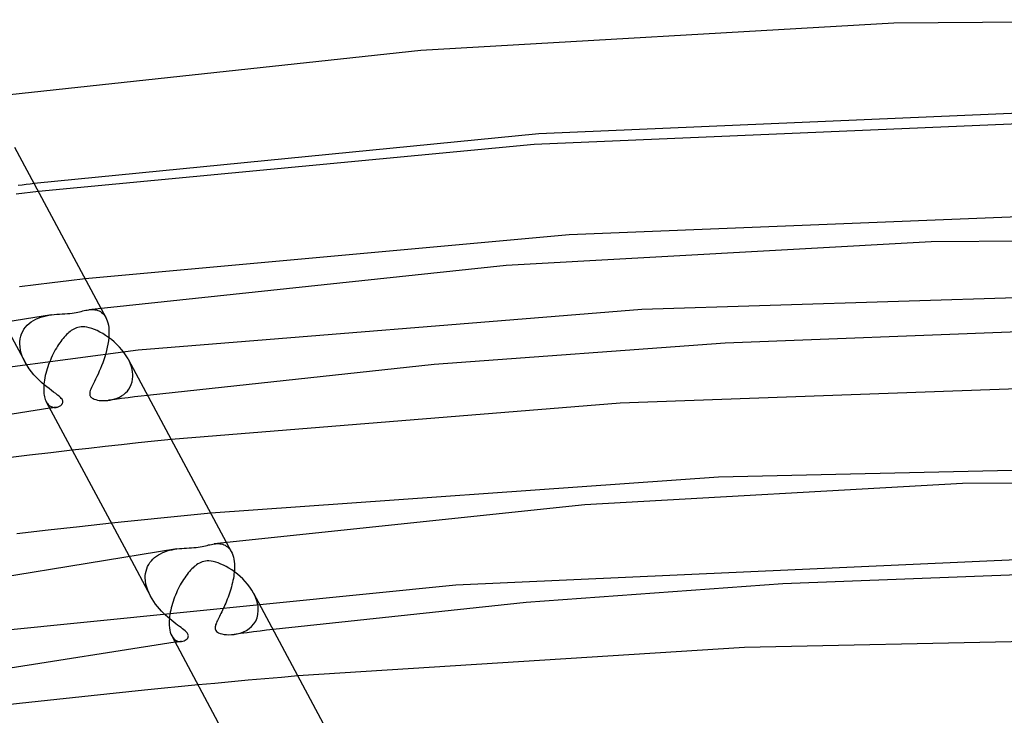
# Model space of a CAD drawing. Header units: millimetres. Extents: x -374 to 374, y -188 to 321.
# Tile 76 of 112: x -51 to -9, y 291 to 321. Entities that reach past the tile are written whole.
import ezdxf

# ---------------------------------------------------------------- set-up
doc = ezdxf.new("R2010")
doc.units = ezdxf.units.MM
doc.layers.add('HIDDEN', color=7, linetype='Continuous')
doc.layers.add('THICK', color=7, linetype='Continuous')

msp = doc.modelspace()

# ---------------------------------------------------------------- linework, layer by layer
at = {"layer": 'HIDDEN'}
for p, q in [((-51.092, 313.572), (-51.265, 313.55)), ((-50.919, 313.594), (-51.092, 313.572)), ((-50.746, 313.616), (-50.919, 313.594)), ((-50.559, 313.266), (-51.522, 313.149)), ((-51.265, 313.55), (-51.438, 313.528)), ((-49.954, 309.314), (-50.664, 309.228)), ((-49.243, 309.399), (-49.954, 309.314)), ((-48.532, 309.483), (-49.243, 309.399)), ((-50.664, 309.228), (-51.373, 309.14)), ((-2.515, 308.83), (-24.41, 308.163)), ((-48.374, 308.144), (-48.307, 308.151)), ((-48.307, 308.151), (-48.24, 308.154)), ((-48.24, 308.154), (-48.174, 308.153)), ((-48.174, 308.153), (-48.11, 308.147)), ((-48.11, 308.147), (-48.047, 308.136)), ((-48.047, 308.136), (-47.987, 308.119)), ((-47.987, 308.119), (-47.928, 308.096)), ((-47.928, 308.096), (-47.871, 308.066)), ((-47.871, 308.066), (-47.818, 308.03)), ((-47.851, 308.212), (-47.635, 307.81)), ((-47.818, 308.03), (-47.766, 307.986)), ((-24.41, 308.163), (-46.241, 306.391)), ((-52.08, 307.636), (-51.137, 305.877)), ((-50.957, 307.554), (-50.868, 307.621)), ((-50.868, 307.621), (-50.772, 307.682)), ((-50.772, 307.682), (-50.671, 307.735)), ((-50.671, 307.735), (-50.566, 307.782)), ((-50.566, 307.782), (-50.456, 307.823)), ((-50.456, 307.823), (-50.342, 307.857)), ((-50.342, 307.857), (-50.225, 307.886)), ((-50.225, 307.886), (-50.108, 307.909)), ((-50.108, 307.909), (-49.992, 307.927)), ((-47.766, 307.986), (-47.719, 307.935)), ((-47.719, 307.935), (-47.675, 307.877)), ((-47.675, 307.877), (-47.635, 307.81)), ((-47.635, 307.81), (-47.601, 307.738)), ((-47.601, 307.738), (-47.571, 307.659)), ((-47.571, 307.659), (-47.546, 307.572)), ((-51.287, 307.105), (-51.239, 307.21)), ((-51.239, 307.21), (-51.182, 307.307)), ((-51.182, 307.307), (-51.115, 307.397)), ((-51.115, 307.397), (-51.04, 307.479)), ((-51.04, 307.479), (-50.957, 307.554)), ((-47.546, 307.572), (-47.526, 307.479)), ((-47.526, 307.479), (-47.511, 307.379)), ((-47.511, 307.379), (-47.502, 307.274)), ((-47.502, 307.274), (-47.502, 307.259)), ((-47.502, 307.259), (-47.501, 307.245)), ((-47.501, 307.245), (-47.5, 307.23)), ((-47.499, 307.186), (-47.501, 307.059)), ((-47.5, 307.23), (-47.5, 307.216)), ((-47.5, 307.216), (-47.499, 307.201)), ((-47.499, 307.201), (-47.499, 307.186)), ((-51.362, 306.742), (-51.361, 306.757)), ((-51.362, 306.727), (-51.362, 306.742)), ((-51.361, 306.757), (-51.348, 306.879)), ((-51.348, 306.879), (-51.323, 306.995)), ((-51.323, 306.995), (-51.287, 307.105)), ((-47.524, 306.794), (-47.545, 306.657)), ((-47.509, 306.928), (-47.524, 306.794)), ((-47.501, 307.059), (-47.509, 306.928)), ((-46.241, 306.391), (-66.218, 303.773)), ((-51.363, 306.713), (-51.362, 306.727)), ((-51.363, 306.698), (-51.363, 306.713)), ((-51.363, 306.683), (-51.363, 306.698)), ((-51.363, 306.669), (-51.363, 306.683)), ((-51.354, 306.536), (-51.363, 306.669)), ((-51.333, 306.402), (-51.354, 306.536)), ((-51.299, 306.267), (-51.333, 306.402)), ((-47.603, 306.382), (-47.639, 306.246)), ((-47.572, 306.519), (-47.603, 306.382)), ((-47.545, 306.657), (-47.572, 306.519)), ((-51.254, 306.132), (-51.299, 306.267)), ((-51.198, 305.999), (-51.254, 306.132)), ((-51.133, 305.869), (-51.198, 305.999)), ((-47.723, 305.979), (-47.769, 305.849)), ((-47.679, 306.112), (-47.723, 305.979)), ((-47.639, 306.246), (-47.679, 306.112)), ((-46.617, 305.903), (-46.673, 306.014)), ((-46.569, 305.791), (-46.617, 305.903)), ((-51.05, 305.728), (-51.133, 305.869)), ((-50.959, 305.591), (-51.05, 305.728)), ((-50.859, 305.458), (-50.959, 305.591)), ((-47.921, 305.478), (-47.974, 305.361)), ((-47.869, 305.598), (-47.921, 305.478)), ((-47.818, 305.722), (-47.869, 305.598)), ((-47.769, 305.849), (-47.818, 305.722)), ((-46.529, 305.677), (-46.569, 305.791)), ((-46.499, 305.564), (-46.529, 305.677)), ((-46.478, 305.452), (-46.499, 305.564)), ((-50.753, 305.332), (-50.859, 305.458)), ((-50.643, 305.213), (-50.753, 305.332)), ((-50.531, 305.101), (-50.643, 305.213)), ((-50.419, 304.996), (-50.531, 305.101)), ((-48.128, 305.043), (-48.174, 304.95)), ((-48.079, 305.143), (-48.128, 305.043)), ((-48.027, 305.249), (-48.079, 305.143)), ((-47.974, 305.361), (-48.027, 305.249)), ((-46.496, 305.016), (-46.474, 305.133)), ((-46.467, 305.342), (-46.478, 305.452)), ((-46.474, 305.133), (-46.465, 305.257)), ((-46.466, 305.327), (-46.467, 305.342)), ((-46.466, 305.313), (-46.466, 305.327)), ((-46.465, 305.299), (-46.466, 305.313)), ((-46.465, 305.285), (-46.465, 305.299)), ((-46.465, 305.271), (-46.465, 305.285)), ((-46.465, 305.257), (-46.465, 305.271)), ((-50.307, 304.899), (-50.419, 304.996)), ((-50.198, 304.809), (-50.307, 304.899)), ((-50.092, 304.727), (-50.198, 304.809)), ((-49.992, 304.65), (-50.092, 304.727)), ((-49.897, 304.58), (-49.992, 304.65)), ((-48.309, 304.645), (-48.325, 304.588)), ((-48.284, 304.711), (-48.309, 304.645)), ((-48.253, 304.784), (-48.284, 304.711)), ((-48.216, 304.864), (-48.253, 304.784)), ((-48.174, 304.95), (-48.216, 304.864)), ((-46.779, 304.542), (-46.703, 304.62)), ((-46.703, 304.62), (-46.635, 304.707)), ((-46.635, 304.707), (-46.578, 304.802)), ((-46.578, 304.802), (-46.531, 304.905)), ((-46.531, 304.905), (-46.496, 305.016)), ((-49.808, 304.514), (-49.897, 304.58)), ((-49.728, 304.452), (-49.808, 304.514)), ((-49.659, 304.396), (-49.728, 304.452)), ((-49.605, 304.346), (-49.659, 304.396)), ((-49.564, 304.303), (-49.605, 304.346)), ((-49.534, 304.265), (-49.564, 304.303)), ((-49.514, 304.228), (-49.534, 304.265)), ((-49.501, 304.194), (-49.514, 304.228)), ((-49.497, 304.16), (-49.501, 304.194)), ((-48.334, 304.541), (-48.336, 304.501)), ((-48.336, 304.501), (-48.334, 304.467)), ((-48.325, 304.588), (-48.334, 304.541)), ((-48.334, 304.467), (-48.328, 304.438)), ((-48.328, 304.438), (-48.317, 304.41)), ((-48.317, 304.41), (-48.303, 304.385)), ((-48.303, 304.385), (-48.284, 304.361)), ((-48.284, 304.361), (-48.26, 304.339)), ((-48.26, 304.339), (-48.23, 304.317)), ((-48.23, 304.317), (-48.19, 304.294)), ((-48.19, 304.294), (-48.139, 304.272)), ((-48.139, 304.272), (-48.075, 304.251)), ((-48.075, 304.251), (-48.002, 304.233)), ((-48.002, 304.233), (-47.922, 304.22)), ((-47.922, 304.22), (-47.836, 304.212)), ((-47.836, 304.212), (-47.746, 304.208)), ((-47.746, 304.208), (-47.652, 304.21)), ((-47.652, 304.21), (-47.556, 304.218)), ((-47.556, 304.218), (-47.453, 304.232)), ((-47.234, 304.259), (-47.515, 304.222)), ((-47.453, 304.232), (-47.35, 304.252)), ((-47.35, 304.252), (-47.247, 304.281)), ((-47.247, 304.281), (-47.146, 304.316)), ((-46.953, 304.295), (-47.234, 304.259)), ((-47.146, 304.316), (-47.047, 304.36)), ((-47.047, 304.36), (-46.952, 304.412)), ((-46.672, 304.331), (-46.953, 304.295)), ((-46.952, 304.412), (-46.862, 304.473)), ((-46.862, 304.473), (-46.779, 304.542)), ((-46.391, 304.367), (-46.672, 304.331)), ((-46.11, 304.403), (-46.391, 304.367)), ((-45.828, 304.438), (-46.11, 304.403)), ((-50.217, 304.159), (-50.191, 304.116)), ((-50.191, 304.116), (-50.164, 304.077)), ((-50.164, 304.077), (-50.135, 304.043)), ((-50.135, 304.043), (-50.104, 304.013)), ((-50.104, 304.013), (-50.072, 303.987)), ((-50.072, 303.987), (-50.038, 303.966)), ((-50.02, 303.886), (-50.067, 303.879)), ((-50.038, 303.966), (-50.004, 303.948)), ((-49.974, 303.892), (-50.02, 303.886)), ((-50.004, 303.948), (-49.968, 303.934)), ((-49.927, 303.899), (-49.974, 303.892)), ((-49.968, 303.934), (-49.932, 303.924)), ((-49.932, 303.924), (-49.896, 303.917)), ((-49.881, 303.905), (-49.927, 303.899)), ((-49.896, 303.917), (-49.859, 303.914)), ((-49.834, 303.911), (-49.881, 303.905)), ((-49.859, 303.914), (-49.823, 303.914)), ((-49.788, 303.918), (-49.834, 303.911)), ((-49.823, 303.914), (-49.788, 303.918)), ((-49.788, 303.918), (-49.756, 303.923)), ((-49.756, 303.923), (-49.725, 303.931)), ((-49.725, 303.931), (-49.695, 303.941)), ((-49.695, 303.941), (-49.666, 303.953)), ((-49.666, 303.953), (-49.64, 303.966)), ((-49.64, 303.966), (-49.614, 303.981)), ((-49.614, 303.981), (-49.591, 303.998)), ((-49.591, 303.998), (-49.57, 304.015)), ((-49.57, 304.015), (-49.551, 304.033)), ((-49.551, 304.033), (-49.535, 304.053)), ((-49.535, 304.053), (-49.519, 304.075)), ((-49.519, 304.075), (-49.507, 304.101)), ((-49.507, 304.101), (-49.499, 304.129)), ((-49.499, 304.129), (-49.497, 304.16)), ((-44.804, 302.527), (-45.52, 302.452)), ((-48.377, 302.139), (-49.091, 302.058)), ((-47.664, 302.219), (-48.377, 302.139)), ((-46.95, 302.298), (-47.664, 302.219)), ((-46.235, 302.375), (-46.95, 302.298)), ((-45.52, 302.452), (-46.235, 302.375)), ((-45.246, 299.117), (-45.964, 299.043)), ((-44.528, 299.189), (-45.246, 299.117)), ((-43.81, 299.261), (-44.528, 299.189)), ((-43.091, 299.331), (-43.81, 299.261)), ((-46.68, 298.969), (-47.395, 298.893)), ((-45.964, 299.043), (-46.68, 298.969)), ((-44.66, 297.769), (-44.556, 297.785)), ((-42.94, 298.001), (-42.878, 298.008)), ((-42.878, 298.008), (-42.816, 298.012)), ((-42.816, 298.012), (-42.755, 298.012)), ((-42.755, 298.012), (-42.694, 298.007)), ((-42.694, 298.007), (-42.634, 297.998)), ((-42.634, 297.998), (-42.576, 297.984)), ((-42.576, 297.984), (-42.52, 297.965)), ((-42.52, 297.965), (-42.466, 297.94)), ((-42.466, 297.94), (-42.415, 297.91)), ((-42.415, 298.07), (-42.199, 297.667)), ((-42.415, 297.91), (-42.366, 297.874)), ((-42.366, 297.874), (-42.32, 297.832)), ((-42.32, 297.832), (-42.277, 297.784)), ((-42.277, 297.784), (-42.236, 297.729)), ((-46.644, 297.492), (-45.702, 295.734)), ((-45.595, 297.346), (-45.52, 297.412)), ((-45.52, 297.412), (-45.44, 297.473)), ((-45.44, 297.473), (-45.356, 297.528)), ((-45.356, 297.528), (-45.266, 297.577)), ((-45.266, 297.577), (-45.173, 297.622)), ((-45.173, 297.622), (-45.076, 297.661)), ((-45.076, 297.661), (-44.975, 297.695)), ((-44.975, 297.695), (-44.872, 297.724)), ((-44.872, 297.724), (-44.766, 297.749)), ((-44.766, 297.749), (-44.66, 297.769)), ((-42.236, 297.729), (-42.2, 297.668)), ((-42.2, 297.668), (-42.166, 297.596)), ((-42.166, 297.596), (-42.136, 297.517)), ((-42.136, 297.517), (-42.11, 297.43)), ((-42.11, 297.43), (-42.09, 297.337)), ((-45.865, 296.926), (-45.826, 297.021)), ((-45.826, 297.021), (-45.779, 297.111)), ((-45.779, 297.111), (-45.725, 297.195)), ((-45.725, 297.195), (-45.663, 297.273)), ((-45.663, 297.273), (-45.595, 297.346)), ((-42.09, 297.337), (-42.076, 297.237)), ((-42.076, 297.237), (-42.067, 297.131)), ((-42.067, 297.131), (-42.066, 297.116)), ((-42.064, 296.958), (-42.067, 296.871)), ((-42.066, 297.116), (-42.065, 297.102)), ((-42.065, 297.102), (-42.065, 297.088)), ((-42.065, 297.088), (-42.064, 297.073)), ((-42.064, 297.073), (-42.064, 297.058)), ((-42.064, 297.058), (-42.064, 297.043)), ((-42.064, 297.043), (-42.064, 296.958)), ((-7.864, 297.319), (-32.476, 296.216)), ((-45.928, 296.54), (-45.927, 296.555)), ((-45.927, 296.526), (-45.928, 296.54)), ((-45.927, 296.585), (-45.926, 296.599)), ((-45.927, 296.57), (-45.927, 296.585)), ((-45.927, 296.555), (-45.927, 296.57)), ((-45.919, 296.394), (-45.927, 296.526)), ((-45.926, 296.614), (-45.915, 296.722)), ((-45.926, 296.599), (-45.926, 296.614)), ((-45.915, 296.722), (-45.894, 296.826)), ((-45.894, 296.826), (-45.865, 296.926)), ((-42.11, 296.509), (-42.128, 296.416)), ((-42.096, 296.601), (-42.11, 296.509)), ((-42.083, 296.692), (-42.096, 296.601)), ((-42.074, 296.782), (-42.083, 296.692)), ((-42.067, 296.871), (-42.074, 296.782)), ((-32.476, 296.216), (-56.617, 293.788)), ((-45.898, 296.26), (-45.919, 296.394)), ((-45.865, 296.126), (-45.898, 296.26)), ((-45.82, 295.993), (-45.865, 296.126)), ((-42.194, 296.139), (-42.22, 296.047)), ((-42.17, 296.231), (-42.194, 296.139)), ((-42.148, 296.323), (-42.17, 296.231)), ((-42.128, 296.416), (-42.148, 296.323)), ((-45.765, 295.862), (-45.82, 295.993)), ((-45.701, 295.733), (-45.765, 295.862)), ((-45.635, 295.618), (-45.701, 295.733)), ((-42.34, 295.691), (-42.373, 295.605)), ((-42.308, 295.778), (-42.34, 295.691)), ((-42.277, 295.867), (-42.308, 295.778)), ((-42.248, 295.956), (-42.277, 295.867)), ((-42.22, 296.047), (-42.248, 295.956)), ((-41.181, 295.76), (-41.237, 295.871)), ((-41.133, 295.647), (-41.181, 295.76)), ((-45.563, 295.505), (-45.635, 295.618)), ((-45.485, 295.396), (-45.563, 295.505)), ((-45.403, 295.29), (-45.485, 295.396)), ((-45.317, 295.188), (-45.403, 295.29)), ((-42.51, 295.281), (-42.545, 295.206)), ((-42.475, 295.359), (-42.51, 295.281)), ((-42.441, 295.439), (-42.475, 295.359)), ((-42.406, 295.521), (-42.441, 295.439)), ((-42.373, 295.605), (-42.406, 295.521)), ((-41.094, 295.534), (-41.133, 295.647)), ((-41.063, 295.421), (-41.094, 295.534)), ((-41.042, 295.309), (-41.063, 295.421)), ((-41.031, 295.199), (-41.042, 295.309)), ((-45.228, 295.092), (-45.317, 295.188)), ((-45.138, 295), (-45.228, 295.092)), ((-45.047, 294.913), (-45.138, 295)), ((-44.956, 294.83), (-45.047, 294.913)), ((-44.866, 294.752), (-44.956, 294.83)), ((-42.743, 294.801), (-42.771, 294.743)), ((-42.712, 294.861), (-42.743, 294.801)), ((-42.681, 294.925), (-42.712, 294.861)), ((-42.648, 294.992), (-42.681, 294.925)), ((-42.614, 295.061), (-42.648, 294.992)), ((-42.58, 295.132), (-42.614, 295.061)), ((-42.545, 295.206), (-42.58, 295.132)), ((-41.143, 294.658), (-41.083, 294.797)), ((-41.083, 294.797), (-41.045, 294.949)), ((-41.045, 294.949), (-41.03, 295.114)), ((-41.031, 295.185), (-41.031, 295.199)), ((-41.03, 295.17), (-41.031, 295.185)), ((-41.03, 295.156), (-41.03, 295.17)), ((-41.03, 295.142), (-41.03, 295.156)), ((-41.03, 295.128), (-41.03, 295.142)), ((-41.03, 295.114), (-41.03, 295.128)), ((-44.776, 294.678), (-44.866, 294.752)), ((-44.689, 294.609), (-44.776, 294.678)), ((-44.605, 294.544), (-44.689, 294.609)), ((-44.524, 294.484), (-44.605, 294.544)), ((-44.447, 294.427), (-44.524, 294.484)), ((-44.375, 294.373), (-44.447, 294.427)), ((-44.31, 294.323), (-44.375, 294.373)), ((-42.898, 294.404), (-42.901, 294.36)), ((-42.889, 294.449), (-42.898, 294.404)), ((-42.877, 294.494), (-42.889, 294.449)), ((-42.861, 294.539), (-42.877, 294.494)), ((-42.842, 294.586), (-42.861, 294.539)), ((-42.821, 294.635), (-42.842, 294.586)), ((-42.797, 294.688), (-42.821, 294.635)), ((-42.771, 294.743), (-42.797, 294.688)), ((-41.427, 294.331), (-41.317, 294.424)), ((-41.317, 294.424), (-41.222, 294.533)), ((-41.222, 294.533), (-41.143, 294.658)), ((-44.781, 294.016), (-44.733, 293.94)), ((-44.252, 294.277), (-44.31, 294.323)), ((-44.204, 294.237), (-44.252, 294.277)), ((-44.167, 294.202), (-44.204, 294.237)), ((-44.137, 294.171), (-44.167, 294.202)), ((-44.114, 294.144), (-44.137, 294.171)), ((-44.095, 294.117), (-44.114, 294.144)), ((-44.081, 294.092), (-44.095, 294.117)), ((-44.09, 293.924), (-44.072, 293.958)), ((-44.07, 294.067), (-44.081, 294.092)), ((-44.072, 293.958), (-44.063, 293.989)), ((-44.064, 294.043), (-44.07, 294.067)), ((-44.061, 294.018), (-44.064, 294.043)), ((-44.063, 293.989), (-44.061, 294.018)), ((-42.901, 294.36), (-42.898, 294.318)), ((-42.898, 294.318), (-42.887, 294.279)), ((-42.887, 294.279), (-42.868, 294.244)), ((-42.868, 294.244), (-42.841, 294.211)), ((-42.841, 294.211), (-42.804, 294.18)), ((-42.804, 294.18), (-42.753, 294.151)), ((-42.753, 294.151), (-42.686, 294.123)), ((-42.686, 294.123), (-42.604, 294.099)), ((-42.604, 294.099), (-42.512, 294.081)), ((-42.512, 294.081), (-42.412, 294.07)), ((-42.412, 294.07), (-42.306, 294.066)), ((-42.306, 294.066), (-42.195, 294.069)), ((-42.195, 294.069), (-42.079, 294.08)), ((-41.799, 294.116), (-42.08, 294.08)), ((-42.079, 294.08), (-41.945, 294.103)), ((-41.945, 294.103), (-41.809, 294.139)), ((-41.809, 294.139), (-41.676, 294.188)), ((-41.518, 294.152), (-41.799, 294.116)), ((-41.676, 294.188), (-41.547, 294.252)), ((-41.547, 294.252), (-41.427, 294.331)), ((-41.237, 294.188), (-41.518, 294.152)), ((-40.955, 294.224), (-41.237, 294.188)), ((-40.674, 294.26), (-40.955, 294.224)), ((-40.392, 294.295), (-40.674, 294.26)), ((-44.733, 293.94), (-44.678, 293.88)), ((-44.678, 293.88), (-44.619, 293.833)), ((-44.585, 293.743), (-44.631, 293.737)), ((-44.619, 293.833), (-44.556, 293.8)), ((-44.539, 293.75), (-44.585, 293.743)), ((-44.556, 293.8), (-44.489, 293.779)), ((-44.492, 293.756), (-44.539, 293.75)), ((-44.446, 293.762), (-44.492, 293.756)), ((-44.489, 293.779), (-44.421, 293.772)), ((-44.399, 293.769), (-44.446, 293.762)), ((-44.421, 293.772), (-44.353, 293.775)), ((-44.353, 293.775), (-44.399, 293.769)), ((-44.353, 293.775), (-44.297, 293.787)), ((-44.297, 293.787), (-44.244, 293.805)), ((-44.244, 293.805), (-44.196, 293.829)), ((-44.196, 293.829), (-44.153, 293.857)), ((-44.153, 293.857), (-44.117, 293.889)), ((-44.117, 293.889), (-44.09, 293.924)), ((-39.313, 292.281), (-40.029, 292.219)), ((-42.916, 291.958), (-43.641, 291.89)), ((-42.191, 292.026), (-42.916, 291.958)), ((-41.468, 292.092), (-42.191, 292.026)), ((-40.747, 292.156), (-41.468, 292.092)), ((-40.029, 292.219), (-40.747, 292.156))]:
    msp.add_line(p, q, dxfattribs=at)
at = {"layer": 'THICK'}
for p, q in [((-13.486, 320.557), (-33.989, 319.383)), ((7.172, 320.713), (-13.486, 320.557)), ((-33.989, 319.383), (-54.1, 317.213)), ((-6.601, 316.722), (-28.881, 315.762)), ((-7.502, 316.222), (-29.075, 315.299)), ((-28.881, 315.762), (-50.746, 313.616)), ((-29.075, 315.299), (-50.559, 313.266)), ((-51.586, 315.183), (-47.851, 308.212)), ((-6.237, 312.242), (-27.56, 311.392)), ((-27.56, 311.392), (-48.532, 309.483)), ((-11.872, 311.089), (-30.294, 310.059)), ((6.682, 311.216), (-11.872, 311.089)), ((-30.294, 310.059), (-48.375, 308.144)), ((-49.01, 308.011), (-48.925, 308.026)), ((-48.925, 308.026), (-48.845, 308.043)), ((-48.845, 308.043), (-48.77, 308.06)), ((-48.77, 308.06), (-48.7, 308.077)), ((-48.7, 308.077), (-48.634, 308.093)), ((-48.634, 308.093), (-48.569, 308.108)), ((-48.569, 308.108), (-48.505, 308.122)), ((-48.505, 308.122), (-48.44, 308.134)), ((-48.44, 308.134), (-48.375, 308.144)), ((-49.991, 307.927), (-67.621, 305.055)), ((-49.991, 307.927), (-49.874, 307.941)), ((-49.874, 307.941), (-49.761, 307.952)), ((-49.761, 307.952), (-49.648, 307.96)), ((-49.648, 307.96), (-49.531, 307.966)), ((-49.531, 307.966), (-49.412, 307.973)), ((-49.412, 307.973), (-49.298, 307.98)), ((-49.298, 307.98), (-49.195, 307.988)), ((-49.195, 307.988), (-49.1, 307.999)), ((-49.1, 307.999), (-49.01, 308.011)), ((-49.185, 307.205), (-49.235, 307.164)), ((-49.134, 307.243), (-49.185, 307.205)), ((-49.082, 307.277), (-49.134, 307.243)), ((-49.026, 307.309), (-49.082, 307.277)), ((-48.968, 307.338), (-49.026, 307.309)), ((-48.907, 307.362), (-48.968, 307.338)), ((-48.843, 307.381), (-48.907, 307.362)), ((-48.776, 307.395), (-48.843, 307.381)), ((-48.706, 307.403), (-48.776, 307.395)), ((-48.633, 307.405), (-48.706, 307.403)), ((-48.552, 307.401), (-48.633, 307.405)), ((-48.46, 307.388), (-48.552, 307.401)), ((-48.357, 307.365), (-48.46, 307.388)), ((-48.246, 307.333), (-48.357, 307.365)), ((-48.132, 307.291), (-48.246, 307.333)), ((-48.014, 307.24), (-48.132, 307.291)), ((-47.894, 307.181), (-48.014, 307.24)), ((-47.772, 307.112), (-47.894, 307.181)), ((-8.074, 307.188), (-20.799, 306.697)), ((-49.584, 306.777), (-49.633, 306.708)), ((-49.535, 306.842), (-49.584, 306.777)), ((-49.485, 306.904), (-49.535, 306.842)), ((-49.436, 306.963), (-49.485, 306.904)), ((-49.386, 307.019), (-49.436, 306.963)), ((-49.336, 307.071), (-49.386, 307.019)), ((-49.285, 307.119), (-49.336, 307.071)), ((-49.235, 307.164), (-49.285, 307.119)), ((-47.647, 307.035), (-47.772, 307.112)), ((-47.521, 306.948), (-47.647, 307.035)), ((-47.395, 306.852), (-47.521, 306.948)), ((-47.272, 306.749), (-47.395, 306.852)), ((-47.154, 306.64), (-47.272, 306.749)), ((-49.87, 306.32), (-49.914, 306.234)), ((-49.824, 306.403), (-49.87, 306.32)), ((-49.777, 306.484), (-49.824, 306.403)), ((-49.73, 306.562), (-49.777, 306.484)), ((-49.682, 306.636), (-49.73, 306.562)), ((-49.633, 306.708), (-49.682, 306.636)), ((-47.042, 306.525), (-47.154, 306.64)), ((-46.937, 306.404), (-47.042, 306.525)), ((-46.84, 306.279), (-46.937, 306.404)), ((-20.799, 306.697), (-33.409, 305.778)), ((-50.04, 305.963), (-50.078, 305.869)), ((-50, 306.055), (-50.04, 305.963)), ((-49.958, 306.146), (-50, 306.055)), ((-49.914, 306.234), (-49.958, 306.146)), ((-46.751, 306.148), (-46.84, 306.279)), ((-46.673, 306.014), (-46.751, 306.148)), ((-46.669, 306.007), (-42.415, 298.07)), ((-50.208, 305.485), (-50.235, 305.388)), ((-50.179, 305.582), (-50.208, 305.485)), ((-50.148, 305.679), (-50.179, 305.582)), ((-50.114, 305.775), (-50.148, 305.679)), ((-50.078, 305.869), (-50.114, 305.775)), ((-33.409, 305.778), (-45.828, 304.438)), ((-50.295, 305.1), (-50.309, 305.006)), ((-50.278, 305.195), (-50.295, 305.1)), ((-50.258, 305.291), (-50.278, 305.195)), ((-50.235, 305.388), (-50.258, 305.291)), ((-50.328, 304.767), (-50.329, 304.753)), ((-50.329, 304.753), (-50.329, 304.739)), ((-50.329, 304.739), (-50.328, 304.659)), ((-50.327, 304.796), (-50.328, 304.781)), ((-50.328, 304.781), (-50.328, 304.767)), ((-50.328, 304.659), (-50.325, 304.582)), ((-50.326, 304.825), (-50.327, 304.81)), ((-50.327, 304.81), (-50.327, 304.796)), ((-50.319, 304.915), (-50.326, 304.825)), ((-50.309, 305.006), (-50.319, 304.915)), ((-5.645, 304.801), (-25.356, 304.103)), ((-50.325, 304.582), (-50.318, 304.509)), ((-50.318, 304.509), (-50.308, 304.44)), ((-50.308, 304.44), (-50.295, 304.375)), ((-50.295, 304.375), (-50.279, 304.314)), ((-50.279, 304.314), (-50.261, 304.258)), ((-50.261, 304.258), (-50.24, 304.206)), ((-50.24, 304.206), (-50.217, 304.159)), ((-50.067, 303.879), (-62.432, 301.939)), ((-50.217, 304.161), (-46.644, 297.492)), ((-25.356, 304.103), (-44.804, 302.527)), ((-49.091, 302.058), (-50.018, 301.95)), ((-50.945, 301.841), (-51.871, 301.729)), ((-50.018, 301.95), (-50.945, 301.841)), ((1.059, 301.386), (-21.084, 300.899)), ((-21.084, 300.899), (-43.091, 299.331)), ((-10.518, 300.611), (-26.879, 299.699)), ((5.961, 300.722), (-10.518, 300.611)), ((-26.879, 299.699), (-42.94, 298.001)), ((-48.773, 298.745), (-50.14, 298.593)), ((-47.395, 298.893), (-48.773, 298.745)), ((-50.14, 298.593), (-51.495, 298.44)), ((-44.556, 297.785), (-60.21, 295.23)), ((-44.556, 297.785), (-44.449, 297.798)), ((-44.449, 297.798), (-44.345, 297.808)), ((-44.345, 297.808), (-44.242, 297.815)), ((-44.242, 297.815), (-44.135, 297.822)), ((-44.135, 297.822), (-44.026, 297.828)), ((-44.026, 297.828), (-43.917, 297.834)), ((-43.917, 297.834), (-43.816, 297.841)), ((-43.816, 297.841), (-43.723, 297.85)), ((-43.723, 297.85), (-43.635, 297.86)), ((-43.635, 297.86), (-43.549, 297.873)), ((-43.549, 297.873), (-43.468, 297.889)), ((-43.468, 297.889), (-43.391, 297.905)), ((-43.391, 297.905), (-43.319, 297.922)), ((-43.319, 297.922), (-43.25, 297.938)), ((-43.25, 297.938), (-43.185, 297.954)), ((-43.185, 297.954), (-43.124, 297.968)), ((-43.124, 297.968), (-43.063, 297.981)), ((-43.063, 297.981), (-43.002, 297.992)), ((-43.002, 297.992), (-42.94, 298.001)), ((-43.858, 296.97), (-43.909, 296.919)), ((-43.806, 297.016), (-43.858, 296.97)), ((-43.755, 297.058), (-43.806, 297.016)), ((-43.701, 297.099), (-43.755, 297.058)), ((-43.644, 297.136), (-43.701, 297.099)), ((-43.584, 297.17), (-43.644, 297.136)), ((-43.522, 297.2), (-43.584, 297.17)), ((-43.456, 297.225), (-43.522, 297.2)), ((-43.387, 297.244), (-43.456, 297.225)), ((-43.316, 297.256), (-43.387, 297.244)), ((-43.243, 297.262), (-43.316, 297.256)), ((-43.166, 297.262), (-43.243, 297.262)), ((-43.079, 297.254), (-43.166, 297.262)), ((-42.983, 297.238), (-43.079, 297.254)), ((-42.876, 297.211), (-42.983, 297.238)), ((-42.766, 297.175), (-42.876, 297.211)), ((-42.653, 297.13), (-42.766, 297.175)), ((-42.538, 297.078), (-42.653, 297.13)), ((-42.42, 297.017), (-42.538, 297.078)), ((-42.3, 296.948), (-42.42, 297.017)), ((-42.178, 296.871), (-42.3, 296.948)), ((-44.219, 296.536), (-44.269, 296.46)), ((-44.168, 296.609), (-44.219, 296.536)), ((-44.116, 296.678), (-44.168, 296.609)), ((-44.064, 296.744), (-44.116, 296.678)), ((-44.013, 296.807), (-44.064, 296.744)), ((-43.961, 296.865), (-44.013, 296.807)), ((-43.909, 296.919), (-43.961, 296.865)), ((-42.056, 296.784), (-42.178, 296.871)), ((-41.934, 296.69), (-42.056, 296.784)), ((-41.816, 296.588), (-41.934, 296.69)), ((-41.702, 296.481), (-41.816, 296.588)), ((-7.072, 296.699), (-18.301, 296.271)), ((-44.455, 296.138), (-44.498, 296.053)), ((-44.411, 296.221), (-44.455, 296.138)), ((-44.365, 296.303), (-44.411, 296.221)), ((-44.317, 296.383), (-44.365, 296.303)), ((-44.269, 296.46), (-44.317, 296.383)), ((-41.594, 296.368), (-41.702, 296.481)), ((-41.493, 296.25), (-41.594, 296.368)), ((-41.399, 296.128), (-41.493, 296.25)), ((-41.313, 296.001), (-41.399, 296.128)), ((-18.301, 296.271), (-29.429, 295.467)), ((-44.654, 295.696), (-44.689, 295.604)), ((-44.618, 295.787), (-44.654, 295.696)), ((-44.58, 295.877), (-44.618, 295.787)), ((-44.54, 295.966), (-44.58, 295.877)), ((-44.498, 296.053), (-44.54, 295.966)), ((-41.237, 295.871), (-41.313, 296.001)), ((-41.233, 295.864), (-36.98, 287.927)), ((-44.803, 295.23), (-44.825, 295.135)), ((-44.778, 295.324), (-44.803, 295.23)), ((-44.751, 295.418), (-44.778, 295.324)), ((-44.721, 295.512), (-44.751, 295.418)), ((-44.689, 295.604), (-44.721, 295.512)), ((-29.429, 295.467), (-40.392, 294.295)), ((-44.874, 294.858), (-44.884, 294.769)), ((-44.861, 294.949), (-44.874, 294.858)), ((-44.845, 295.041), (-44.861, 294.949)), ((-44.825, 295.135), (-44.845, 295.041)), ((-44.892, 294.639), (-44.893, 294.624)), ((-44.893, 294.624), (-44.893, 294.61)), ((-44.893, 294.61), (-44.893, 294.596)), ((-44.893, 294.596), (-44.891, 294.477)), ((-44.891, 294.667), (-44.892, 294.653)), ((-44.892, 294.653), (-44.892, 294.639)), ((-44.89, 294.682), (-44.891, 294.667)), ((-44.891, 294.477), (-44.882, 294.366)), ((-44.884, 294.769), (-44.89, 294.682)), ((-44.882, 294.366), (-44.866, 294.264)), ((-44.866, 294.264), (-44.844, 294.171)), ((-44.844, 294.171), (-44.815, 294.088)), ((-44.815, 294.088), (-44.781, 294.016)), ((-44.782, 294.018), (-41.208, 287.348)), ((-44.631, 293.737), (-55.537, 292.021)), ((-0.47, 293.937), (-19.97, 293.512)), ((-19.97, 293.512), (-39.313, 292.281)), ((-43.641, 291.89), (-45.961, 291.663)), ((-48.276, 291.424), (-50.574, 291.177)), ((-45.961, 291.663), (-48.276, 291.424)), ((-50.574, 291.177), (-52.842, 290.922))]:
    msp.add_line(p, q, dxfattribs=at)

doc.saveas('drawing.dxf')
